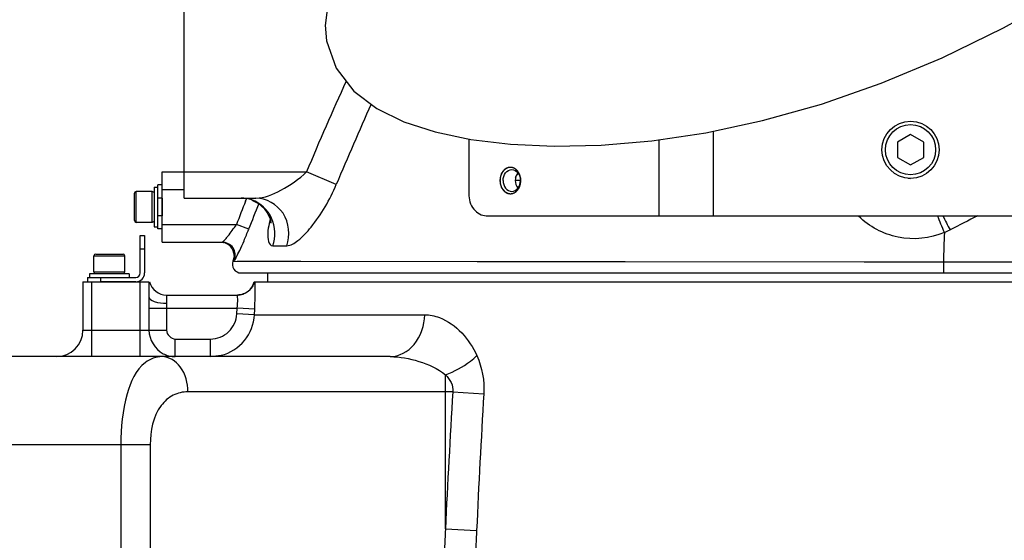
# Model space of a CAD drawing. Header units: millimetres. Extents: x 0 to 11890, y 0 to 8410.
# Tile 71 of 104: x 5706 to 5929, y 4725 to 4844. Entities that reach past the tile are written whole.
import ezdxf

# ---------------------------------------------------------------- set-up
doc = ezdxf.new("R2010")
doc.units = ezdxf.units.MM
doc.header["$LTSCALE"] = 653.95
doc.layers.get('0').update_dxf_attribs({"linetype": 'CONTINUOUS'})
for name, color, linetype in [('304103000010DXF_CONTINUOUS_LINE', 7, 'CONTINUOUS'), ('304103000011DXF_CONTINUOUS_LINE', 7, 'CONTINUOUS'), ('304105000065DXF_CONTINUOUS_LINE', 7, 'CONTINUOUS'), ('304105000067DXF_CONTINUOUS_LINE', 7, 'CONTINUOUS'), ('304105000085DXF_CONTINUOUS_LINE', 7, 'CONTINUOUS'), ('501023000020DXF_CONTINUOUS_LINE', 7, 'CONTINUOUS'), ('501023000084DXF_CONTINUOUS_LINE', 7, 'CONTINUOUS'), ('504001000007DXF_CONTINUOUS_LINE', 7, 'CONTINUOUS'), ('604006000001DXF_CONTINUOUS_LINE', 7, 'CONTINUOUS'), ('604006000004DXF_CONTINUOUS_LINE', 7, 'CONTINUOUS'), ('RB30-1-B-JSZL_DXF_DIMENSION', 7, 'CONTINUOUS'), ('RB30-1-BXIANDXF_CONTINUOUS_LINE', 7, 'CONTINUOUS')]:
    doc.layers.add(name, color=color, linetype=linetype)
doc.styles.get("Standard").update_dxf_attribs({"font": 'txt', "width": 0.7})
doc.dimstyles.new('DIMSTYLE_10', dxfattribs={"dimtxt": 70, "dimasz": 50, "dimexe": 1.5, "dimexo": 0, "dimgap": 1.75, "dimtad": 1, "dimdsep": 46, "dimtxsty": 'Standard', "dimblk": '_FILLED', "dimblk1": '_FILLED', "dimblk2": '_FILLED', "dimcen": 0.09, "dimclrt": 5, "dimazin": 2, "dimtp": 1.2, "dimtm": 1.2, "dimtfac": 1, "dimtofl": 0, "dimtmove": 0, "dimatfit": 3, "dimldrblk": '_FILLED', "dimfxl": 0, "dimtolj": 1, "dimarcsym": 0})
doc.dimstyles.new('DIMSTYLE_4', dxfattribs={"dimtxt": 70, "dimasz": 50, "dimexe": 1.5, "dimexo": 0, "dimgap": 1.75, "dimtad": 0, "dimtih": 1, "dimtoh": 1, "dimdsep": 46, "dimtxsty": 'Standard', "dimblk": '_FILLED', "dimblk1": '_FILLED', "dimblk2": '_FILLED', "dimcen": 0.09, "dimclrt": 5, "dimazin": 2, "dimtp": 0.1, "dimtm": 0.1, "dimtfac": 1, "dimtofl": 0, "dimtmove": 0, "dimatfit": 3, "dimldrblk": '_FILLED', "dimfxl": 0, "dimtolj": 1, "dimarcsym": 0})
doc.dimstyles.new('DIMSTYLE_8', dxfattribs={"dimtxt": 70, "dimasz": 50, "dimexe": 1.5, "dimexo": 0, "dimgap": 1.75, "dimtad": 1, "dimdsep": 46, "dimtxsty": 'Standard', "dimblk": '_FILLED', "dimblk1": '_FILLED', "dimblk2": '_FILLED', "dimcen": 0.09, "dimclrt": 5, "dimazin": 2, "dimtp": 0.8, "dimtm": 0.8, "dimtfac": 1, "dimtofl": 0, "dimtmove": 0, "dimatfit": 3, "dimldrblk": '_FILLED', "dimfxl": 0, "dimtolj": 1, "dimarcsym": 0})
doc.dimstyles.new('DIMSTYLE_9', dxfattribs={"dimtxt": 70, "dimasz": 50, "dimexe": 1.5, "dimexo": 0, "dimgap": 1.75, "dimtad": 1, "dimdsep": 46, "dimtxsty": 'Standard', "dimblk": '_FILLED', "dimblk1": '_FILLED', "dimblk2": '_FILLED', "dimcen": 0.09, "dimclrt": 5, "dimazin": 2, "dimtp": 0.5, "dimtm": 0.5, "dimtfac": 1, "dimtofl": 0, "dimtmove": 0, "dimatfit": 3, "dimldrblk": '_FILLED', "dimfxl": 0, "dimtolj": 1, "dimarcsym": 0})

# ---------------------------------------------------------------- blocks, each defined once
blk = doc.blocks.new('*D10')
at = {"layer": 'RB30-1-B-JSZL_DXF_DIMENSION', "color": 2, "linetype": 'Continuous'}
blk.add_line((5937.98, 4804.16), (5937.98, 6434.96), dxfattribs=at)
blk = doc.blocks.new('_FILLED')
at = {"color": 0, "linetype": 'ByBlock'}
blk.add_solid([(0, 0), (-1, 0.17), (-1, -0.17)], dxfattribs=at)
blk = doc.blocks.new('*D18')
at = {"layer": 'RB30-1-B-JSZL_DXF_DIMENSION', "color": 2, "linetype": 'Continuous'}
for p, q in [((6024.13, 5074.16), (5526.73, 5074.16)), ((5541.73, 5074.16), (5541.73, 4846.66)), ((5541.73, 4619.16), (5541.73, 4846.66)), ((5759.44, 4619.16), (5526.73, 4619.16))]:
    blk.add_line(p, q, dxfattribs=at)
at = {"layer": 'RB30-1-B-JSZL_DXF_DIMENSION', "color": 2, "linetype": 'Continuous', "xscale": 50, "yscale": 50, "zscale": 50}
for p, rotation in [((5541.73, 5074.16), 90), ((5541.73, 4619.16), 270)]:
    blk.add_blockref('_FILLED', p, dxfattribs=dict(at, rotation=rotation))
blk = doc.blocks.new('*D20')
at = {"layer": 'RB30-1-B-JSZL_DXF_DIMENSION', "color": 2, "linetype": 'Continuous'}
for p, q in [((5937.98, 4804.16), (5937.98, 6076.14)), ((6127.98, 5850.16), (6127.98, 6076.14)), ((6032.98, 6061.14), (5735.66, 6061.14)), ((5937.98, 6061.14), (6032.98, 6061.14)), ((6127.98, 6061.14), (6032.98, 6061.14))]:
    blk.add_line(p, q, dxfattribs=at)
at = {"layer": 'RB30-1-B-JSZL_DXF_DIMENSION', "color": 2, "linetype": 'Continuous', "xscale": 50, "yscale": 50, "zscale": 50, "rotation": 180}
blk.add_blockref('_FILLED', (5937.98, 6061.14), dxfattribs=at)
at = {"layer": 'RB30-1-B-JSZL_DXF_DIMENSION', "color": 2, "linetype": 'Continuous', "xscale": 50, "yscale": 50, "zscale": 50}
blk.add_blockref('_FILLED', (6127.98, 6061.14), dxfattribs=at)
blk = doc.blocks.new('*D24')
at = {"layer": 'RB30-1-B-JSZL_DXF_DIMENSION', "color": 2, "linetype": 'Continuous'}
for p, q in [((7104.19, 5958.16), (5344.32, 5958.16)), ((5359.32, 5958.16), (5359.32, 5288.66)), ((5359.32, 4619.16), (5359.32, 5288.66)), ((5759.44, 4619.16), (5344.32, 4619.16))]:
    blk.add_line(p, q, dxfattribs=at)
at = {"layer": 'RB30-1-B-JSZL_DXF_DIMENSION', "color": 2, "linetype": 'Continuous', "xscale": 50, "yscale": 50, "zscale": 50}
for p, rotation in [((5359.32, 5958.16), 90), ((5359.32, 4619.16), 270)]:
    blk.add_blockref('_FILLED', p, dxfattribs=dict(at, rotation=rotation))

msp = doc.modelspace()

# ---------------------------------------------------------------- linework, layer by layer
at = {"layer": '304103000010DXF_CONTINUOUS_LINE', "color": 7, "linetype": 'Continuous'}
for p, q in [((5742.979, 4803.164), (5742.979, 4870.164)), ((5737.979, 4793.164), (5737.979, 4809.164)), ((5737.979, 4809.164), (5742.979, 4809.164)), ((5742.979, 4803.164), (5759.24, 4803.164)), ((5737.979, 4793.164), (5751.607, 4793.164)), ((5751.858, 4793.107), (5751.899, 4793.1)), ((5751.892, 4793.101), (5751.899, 4793.1)), ((5754.111, 4791.164), (5754.136, 4791.164)), ((5754.113, 4789.1), (5754.026, 4788.872)), ((5755.897, 4786.164), (6137.479, 4786.164))]:
    msp.add_line(p, q, dxfattribs=at)
at = {"layer": '304103000010DXF_CONTINUOUS_LINE', "color": 9, "linetype": 'Continuous'}
for p, q in [((5742.979, 4809.164), (5770.762, 4809.164)), ((5777.533, 4806.294), (5770.762, 4809.164)), ((5819.393, 4807.173), (5818.178, 4807.174)), ((5819.441, 4807.172), (5818.185, 4807.174)), ((5737.979, 4805.164), (5742.979, 4805.164)), ((5756.918, 4802.499), (5757.12, 4803.014)), ((5737.979, 4797.164), (5754.837, 4797.164)), ((5757.623, 4796.085), (5754.837, 4797.164)), ((5763.098, 4792.343), (5766.285, 4792.358)), ((5754.026, 4788.872), (5915.426, 4788.714)), ((5754.113, 4789.1), (5754.407, 4789.101)), ((5897.467, 4788.729), (5915.426, 4788.714))]:
    msp.add_line(p, q, dxfattribs=at)
at = {"layer": '304103000010DXF_CONTINUOUS_LINE', "color": 7, "linetype": 'Continuous'}
msp.add_lwpolyline([(5758.355, 4802.723), (5759.892, 4801.923), (5761.139, 4800.828), (5762.008, 4799.608), (5762.491, 4798.489), (5762.669, 4797.71), (5762.689, 4797.499)], dxfattribs=at)
at = {"layer": '304103000010DXF_CONTINUOUS_LINE', "color": 9, "linetype": 'Continuous'}
for points in [[(5755.02, 4788.871), (5757.132, 4788.868), (5760.178, 4788.865)], [(5760.178, 4788.865), (5769.503, 4788.854), (5809.557, 4788.811)], [(5809.557, 4788.811), (5820.058, 4788.801), (5831.279, 4788.79), (5843.173, 4788.778), (5897.467, 4788.729)]]:
    msp.add_lwpolyline(points, dxfattribs=at)
for centre, radius, start, end in [((6752.098, 4393.322), 1065.807, 155.827268, 157.035134), ((6763.681, 4390.024), 1070.406, 156.051087, 157.114533), ((6870.641, 4364.987), 1196.577, 158.553239, 158.827486), ((6870.842, 4364.939), 1193.794, 158.528337, 158.828805), ((5788.436, 4792.08), 26.688, 168.11986, 168.51756), ((5791.84, 4791.352), 30.169, 166.63989, 168.09773), ((5208.207, 4509.985), 762.838, 21.967223, 22.277683), ((6138.237, 4908.282), 248.178, 206.0776, 206.91501), ((5908.631, 4812.143), 18.21, 292.7089, 297.15358)]:
    msp.add_arc(centre, radius, start, end, dxfattribs=at)
at = {"layer": '304103000010DXF_CONTINUOUS_LINE', "color": 7, "linetype": 'Continuous'}
for centre, radius, start, end in [((5751.283, 4790.164), 3, 19.47122, 76.57371), ((5751.284, 4790.16), 3.023, 359.31246, 19.39444)]:
    msp.add_arc(centre, radius, start, end, dxfattribs=at)
at = {"layer": '304103000010DXF_CONTINUOUS_LINE', "color": 9, "linetype": 'Continuous'}
for points, knots in [([(5759.24, 4803.164), (5761.23, 4803.164), (5765.422, 4805.045), (5769.08, 4807.461), (5770.763, 4809.164)], [0, 0, 0, 0, 0.4539461, 1, 1, 1, 1]), ([(5818.619, 4808.487), (5818.662, 4808.539), (5818.751, 4808.637), (5818.848, 4808.726), (5818.898, 4808.768)], [0, 0, 0, 0, 0.5080755, 1, 1, 1, 1]), ([(5818.241, 4807.891), (5818.268, 4807.947), (5818.324, 4808.057), (5818.387, 4808.163), (5818.42, 4808.215)], [0, 0, 0, 0, 0.5058778, 1, 1, 1, 1]), ([(5818.42, 4808.215), (5818.451, 4808.263), (5818.514, 4808.356), (5818.583, 4808.445), (5818.619, 4808.487)], [0, 0, 0, 0, 0.5064329, 1, 1, 1, 1]), ([(5766.285, 4792.358), (5767.205, 4792.362), (5769.336, 4793.789), (5773.407, 4798.187), (5776.069, 4802.828), (5777.533, 4806.294)], [0, 0, 0, 0, 0.1505723, 0.3841916, 1, 1, 1, 1]), ([(5763.098, 4792.343), (5763.806, 4794.307), (5763.691, 4798.917), (5760.278, 4802.083), (5758.352, 4802.753)], [0, 0, 0, 0, 0.5059327, 1, 1, 1, 1]), ([(5766.285, 4792.358), (5767.106, 4794.689), (5766.622, 4800.32), (5761.599, 4803.164), (5759.24, 4803.164)], [0, 0, 0, 0, 0.5116962, 1, 1, 1, 1]), ([(5915.661, 4795.345), (5912.412, 4793.985), (5905.064, 4793.214), (5898.61, 4796.698), (5896.185, 4799.053)], [0, 0, 0, 0, 0.5102388, 1, 1, 1, 1]), ([(5752.348, 4793.864), (5752.539, 4794.083), (5753.416, 4795.146), (5754.227, 4796.263), (5754.837, 4797.164)], [0, 0, 0, 0, 0.2107251, 1, 1, 1, 1]), ([(5754.407, 4789.101), (5754.641, 4789.102), (5754.914, 4790.177), (5755.732, 4791.353), (5756.617, 4793.631), (5757.286, 4795.215), (5757.623, 4796.085)], [0, 0, 0, 0, 0.0912227, 0.3186511, 0.6369948, 1, 1, 1, 1]), ([(5762.282, 4797.393), (5762.14, 4796.692), (5761.809, 4795.233), (5762.051, 4792.339), (5763.098, 4792.343)], [0, 0, 0, 0, 0.4060073, 1, 1, 1, 1]), ([(5751.606, 4793.164), (5751.643, 4793.164), (5751.937, 4793.388), (5752.147, 4793.634), (5752.348, 4793.864)], [0, 0, 0, 0, 0.1081699, 1, 1, 1, 1]), ([(5754.407, 4789.101), (5754.736, 4789.97), (5754.508, 4792.168), (5752.534, 4793.164), (5751.606, 4793.164)], [0, 0, 0, 0, 0.5003332, 1, 1, 1, 1]), ([(5915.426, 4788.714), (5915.405, 4788.129), (5915.562, 4787.538), (5915.39, 4786.164), (5915.664, 4786.164)], [0, 0, 0, 0, 0.6815138, 1, 1, 1, 1])]:
    msp.add_open_spline(points, degree=3, knots=knots, dxfattribs=at)
for points in [[(5758.352, 4802.753), (5757.578, 4803.022), (5756.748, 4803.164), (5755.929, 4803.164)], [(5923.239, 4799.165), (5921.139, 4798.091), (5919.04, 4797.016), (5916.941, 4795.94)], [(5915.661, 4795.345), (5915.582, 4793.134), (5915.503, 4790.924), (5915.426, 4788.714)], [(5915.426, 4788.714), (5924.62, 4788.706), (5933.813, 4788.696), (5943.007, 4788.683)]]:
    msp.add_open_spline(points, degree=3, dxfattribs=at)
at = {"layer": '304103000010DXF_CONTINUOUS_LINE', "color": 7, "linetype": 'Continuous'}
for points, knots in [([(5751.899, 4793.1), (5751.899, 4793.087), (5751.813, 4793.139), (5751.781, 4793.126), (5751.74, 4793.135)], [0, 0, 0, 0, 0.2343101, 1, 1, 1, 1]), ([(5751.823, 4793.114), (5751.837, 4793.111), (5751.86, 4793.107), (5751.883, 4793.103), (5751.892, 4793.101)], [0, 0, 0, 0, 0.623089, 1, 1, 1, 1]), ([(5754.026, 4788.872), (5753.81, 4788.302), (5753.966, 4786.85), (5755.271, 4786.164), (5755.897, 4786.164)], [0, 0, 0, 0, 0.4934688, 1, 1, 1, 1])]:
    msp.add_open_spline(points, degree=3, knots=knots, dxfattribs=at)
msp.add_open_spline([(5754.136, 4791.164), (5754.365, 4790.515), (5754.356, 4789.744), (5754.113, 4789.1)], degree=3, dxfattribs=at)
at = {"layer": '304103000011DXF_CONTINUOUS_LINE', "color": 7, "linetype": 'Continuous'}
for p, q in [((5719.979, 4784.164), (5719.979, 4773.164)), ((5719.979, 4784.164), (5734.979, 4784.164)), ((5734.979, 4784.164), (5734.979, 4780.762)), ((5758.899, 4784.164), (6116.979, 4784.164)), ((5761.979, 4784.164), (5761.979, 4786.164)), ((5738.979, 4781.164), (5755.07, 4781.164)), ((5789.79, 4767.164), (5642.979, 4767.164)), ((5748.933, 4767.164), (5751.372, 4767.465))]:
    msp.add_line(p, q, dxfattribs=at)
at = {"layer": '304103000011DXF_CONTINUOUS_LINE', "color": 9, "linetype": 'Continuous'}
for p, q in [((5721.979, 4767.164), (5721.979, 4784.164)), ((5732.979, 4767.164), (5732.979, 4784.164)), ((5738.979, 4781.164), (5738.979, 4779.277)), ((5734.973, 4778.164), (5734.973, 4773.164)), ((5734.973, 4778.164), (5755, 4778.164)), ((5738.959, 4778.164), (5738.959, 4773.164)), ((5754.936, 4776.868), (5755, 4778.164)), ((5758.988, 4777.965), (5755, 4778.164)), ((5758.924, 4776.671), (5758.988, 4777.965)), ((5758.924, 4776.671), (5754.936, 4776.868)), ((5758.924, 4776.671), (5797.606, 4776.671)), ((5719.979, 4773.164), (5738.959, 4773.164)), ((5740.964, 4767.164), (5740.964, 4771.164)), ((5740.964, 4771.164), (5748.933, 4771.164)), ((5748.933, 4767.164), (5748.933, 4771.164)), ((5802.319, 4728.019), (5802.319, 4763.032)), ((5803.998, 4759.164), (5743.797, 4759.164)), ((5803.998, 4759.164), (5811.036, 4758.731)), ((5735.268, 4747.164), (5642.979, 4747.164)), ((5728.563, 4747.164), (5728.563, 4647.164)), ((5735.268, 4747.164), (5735.268, 4661.949)), ((5802.319, 4728.019), (5809.403, 4727.69))]:
    msp.add_line(p, q, dxfattribs=at)
at = {"layer": '304103000011DXF_CONTINUOUS_LINE', "color": 7, "linetype": 'Continuous'}
for centre, radius, start, end in [((5738.979, 4785.164), 4, 194.47751, 270), ((5755.026, 4785.164), 4, 270, 345.52249), ((5713.979, 4773.164), 6, 270, 360)]:
    msp.add_arc(centre, radius, start, end, dxfattribs=at)
at = {"layer": '304103000011DXF_CONTINUOUS_LINE', "color": 9, "linetype": 'Continuous'}
for centre, radius, start, end in [((5740.967, 4773.161), 5.997, 242.56356, 255.49511), ((5740.967, 4773.183), 6.019, 255.54266, 269.96558), ((7883.953, 4631.39), 2083.875, 176.48469, 177.342253), ((7939.801, 4631.208), 2132.581, 176.571817, 177.406951), ((7542.786, 4635.65), 1742.917, 176.962073, 177.175635), ((7845.253, 4635.459), 2037.938, 177.406059, 177.588033)]:
    msp.add_arc(centre, radius, start, end, dxfattribs=at)
for points in [[(5758.942, 4784.164), (5758.733, 4783.357), (5758.238, 4782.585), (5757.591, 4782.059)], [(5734.979, 4780.762), (5734.979, 4779.896), (5734.973, 4779.03), (5734.973, 4778.164)], [(5738.979, 4779.277), (5738.979, 4778.906), (5738.959, 4778.535), (5738.959, 4778.164)], [(5734.973, 4773.164), (5734.973, 4771.087), (5736.361, 4768.795), (5738.203, 4767.838)], [(5738.959, 4773.164), (5738.959, 4772.22), (5740.02, 4771.164), (5740.964, 4771.164)], [(5809.459, 4767.405), (5810.666, 4764.726), (5811.212, 4761.665), (5811.036, 4758.731)], [(5802.319, 4763.032), (5803.346, 4762.072), (5804.189, 4760.556), (5803.998, 4759.164)]]:
    msp.add_open_spline(points, degree=3, dxfattribs=at)
for points, knots in [([(5758.988, 4777.965), (5759.019, 4778.588), (5759.104, 4780.653), (5759.152, 4782.721), (5759.119, 4784.164)], [0, 0, 0, 0, 0.301826, 1, 1, 1, 1]), ([(5734.979, 4780.762), (5734.979, 4780.237), (5736.701, 4779.354), (5738.026, 4779.277), (5738.979, 4779.277)], [0, 0, 0, 0, 0.3547221, 1, 1, 1, 1]), ([(5755, 4778.164), (5755.082, 4778.867), (5755.223, 4779.92), (5755.081, 4780.701), (5755.148, 4781.163), (5755.07, 4781.164)], [0, 0, 0, 0, 0.7058994, 0.9221149, 1, 1, 1, 1]), ([(5748.933, 4771.164), (5750.42, 4771.164), (5753.509, 4772.359), (5754.862, 4775.384), (5754.936, 4776.868)], [0, 0, 0, 0, 0.5001881, 1, 1, 1, 1]), ([(5751.372, 4767.466), (5753.399, 4767.974), (5757.225, 4770.365), (5758.821, 4774.584), (5758.924, 4776.671)], [0, 0, 0, 0, 0.5000911, 1, 1, 1, 1]), ([(5789.79, 4767.164), (5791.81, 4767.164), (5796.199, 4769.71), (5797.514, 4774.283), (5797.606, 4776.671)], [0, 0, 0, 0, 0.4579655, 1, 1, 1, 1]), ([(5797.606, 4776.671), (5798.738, 4776.671), (5803.915, 4775.591), (5807.796, 4771.089), (5809.459, 4767.405)], [0, 0, 0, 0, 0.2187404, 1, 1, 1, 1]), ([(5737.945, 4767.164), (5736.609, 4767.164), (5732.488, 4765.511), (5729.225, 4757.552), (5728.563, 4751.047), (5728.563, 4747.164)], [0, 0, 0, 0, 0.1680054, 0.5118607, 1, 1, 1, 1]), ([(5743.797, 4759.164), (5743.797, 4761.134), (5742.98, 4764.847), (5739.53, 4767.164), (5737.945, 4767.164)], [0, 0, 0, 0, 0.5541557, 1, 1, 1, 1]), ([(5789.79, 4767.164), (5791.977, 4767.164), (5796.396, 4766.329), (5800.578, 4764.476), (5802.319, 4763.032)], [0, 0, 0, 0, 0.4916004, 1, 1, 1, 1]), ([(5802.319, 4763.032), (5804.346, 4763.771), (5806.876, 4765.113), (5809.003, 4766.948), (5809.459, 4767.405)], [0, 0, 0, 0, 0.7697276, 1, 1, 1, 1]), ([(5743.797, 4759.164), (5742.665, 4759.164), (5740.26, 4758.669), (5736.113, 4754.866), (5735.268, 4750.235), (5735.268, 4747.164)], [0, 0, 0, 0, 0.2091309, 0.4327827, 1, 1, 1, 1])]:
    msp.add_open_spline(points, degree=3, knots=knots, dxfattribs=at)
at = {"layer": '304103000011DXF_CONTINUOUS_LINE', "color": 7, "linetype": 'Continuous'}
msp.add_open_spline([(5757.591, 4782.059), (5756.899, 4781.496), (5755.962, 4781.164), (5755.07, 4781.164)], degree=3, dxfattribs=at)
at = {"layer": '304105000065DXF_CONTINUOUS_LINE', "color": 7, "linetype": 'Continuous'}
for p, q in [((5732.979, 4786.164), (5732.979, 4794.664)), ((5732.979, 4794.664), (5733.979, 4794.664)), ((5733.979, 4794.664), (5733.979, 4786.164)), ((5720.979, 4785.164), (5720.979, 4784.164)), ((5720.979, 4785.164), (5731.979, 4785.164)), ((5731.979, 4784.164), (5723.979, 4784.164))]:
    msp.add_line(p, q, dxfattribs=at)
at = {"layer": '304105000065DXF_CONTINUOUS_LINE', "color": 9, "linetype": 'Continuous'}
for p, q in [((5732.979, 4791.664), (5733.979, 4791.664)), ((5723.979, 4785.164), (5723.979, 4784.164))]:
    msp.add_line(p, q, dxfattribs=at)
at = {"layer": '304105000065DXF_CONTINUOUS_LINE', "color": 7, "linetype": 'Continuous'}
for radius in [2, 1]:
    msp.add_arc((5731.979, 4786.164), radius, 270, 360, dxfattribs=at)
at = {"layer": '304105000067DXF_CONTINUOUS_LINE', "color": 7, "linetype": 'Continuous'}
for p, q in [((5736.979, 4796.164), (5736.979, 4806.164)), ((5737.979, 4806.164), (5736.979, 4806.164)), ((5737.979, 4803.164), (5737.979, 4799.164)), ((5737.979, 4796.164), (5736.979, 4796.164))]:
    msp.add_line(p, q, dxfattribs=at)
at = {"layer": '304105000067DXF_CONTINUOUS_LINE', "color": 9, "linetype": 'Continuous'}
for p, q in [((5737.979, 4803.164), (5736.979, 4803.164)), ((5737.979, 4799.164), (5736.979, 4799.164))]:
    msp.add_line(p, q, dxfattribs=at)
at = {"layer": '304105000085DXF_CONTINUOUS_LINE', "color": 9, "linetype": 'Continuous'}
for p, q in [((5863.144, 4818.353), (5863.144, 4799.164)), ((5850.831, 4816.406), (5850.831, 4799.164))]:
    msp.add_line(p, q, dxfattribs=at)
at = {"layer": '304105000085DXF_CONTINUOUS_LINE', "color": 7, "linetype": 'Continuous'}
for p, q in [((5807.621, 4816.613), (5807.621, 4804.164)), ((5811.561, 4799.164), (6014.979, 4799.164))]:
    msp.add_line(p, q, dxfattribs=at)
at = {"layer": '304105000085DXF_CONTINUOUS_LINE', "color": 2, "linetype": 'Continuous'}
for points in [[(5819.441, 4807.164), (5819.437, 4807.212), (5819.429, 4807.309), (5819.42, 4807.431), (5819.413, 4807.528), (5819.407, 4807.601), (5819.402, 4807.661), (5819.399, 4807.704), (5819.397, 4807.728), (5819.396, 4807.747), (5819.391, 4807.764), (5819.386, 4807.787), (5819.376, 4807.828), (5819.357, 4807.91), (5819.335, 4808.003), (5819.312, 4808.097), (5819.296, 4808.167), (5819.282, 4808.225), (5819.272, 4808.266), (5819.266, 4808.289), (5819.263, 4808.307), (5819.255, 4808.323), (5819.247, 4808.345), (5819.231, 4808.382), (5819.208, 4808.436), (5819.181, 4808.501), (5819.154, 4808.565), (5819.127, 4808.63), (5819.1, 4808.695), (5819.077, 4808.748), (5819.062, 4808.786), (5819.052, 4808.808), (5819.046, 4808.824), (5819.036, 4808.838), (5819.024, 4808.858), (5819.002, 4808.891), (5818.971, 4808.939), (5818.934, 4808.997), (5818.897, 4809.054), (5818.86, 4809.112), (5818.823, 4809.17), (5818.792, 4809.218), (5818.77, 4809.251), (5818.757, 4809.27), (5818.749, 4809.286), (5818.737, 4809.296), (5818.722, 4809.312), (5818.696, 4809.339), (5818.659, 4809.378), (5818.615, 4809.424), (5818.57, 4809.471), (5818.525, 4809.517), (5818.481, 4809.564), (5818.444, 4809.602), (5818.418, 4809.63), (5818.403, 4809.645), (5818.392, 4809.657), (5818.379, 4809.665), (5818.362, 4809.677), (5818.332, 4809.697), (5818.29, 4809.726), (5818.239, 4809.76), (5818.188, 4809.795), (5818.138, 4809.83), (5818.087, 4809.864), (5818.044, 4809.893), (5818.015, 4809.913), (5817.998, 4809.924), (5817.985, 4809.934), (5817.971, 4809.938), (5817.953, 4809.946), (5817.921, 4809.958), (5817.875, 4809.976), (5817.82, 4809.997), (5817.765, 4810.019), (5817.709, 4810.04), (5817.654, 4810.062), (5817.608, 4810.079), (5817.576, 4810.092), (5817.558, 4810.099), (5817.544, 4810.105), (5817.529, 4810.106), (5817.51, 4810.109), (5817.476, 4810.113), (5817.427, 4810.119), (5817.369, 4810.127), (5817.31, 4810.134), (5817.252, 4810.141), (5817.193, 4810.149), (5817.145, 4810.155), (5817.111, 4810.159), (5817.091, 4810.162), (5817.077, 4810.165), (5817.062, 4810.162), (5817.043, 4810.16), (5817.01, 4810.155), (5816.962, 4810.149), (5816.904, 4810.142), (5816.847, 4810.135), (5816.79, 4810.128), (5816.732, 4810.121), (5816.684, 4810.115), (5816.651, 4810.111), (5816.632, 4810.108), (5816.617, 4810.108), (5816.604, 4810.101), (5816.585, 4810.094), (5816.553, 4810.082), (5816.507, 4810.064), (5816.452, 4810.043), (5816.397, 4810.022), (5816.341, 4810.001), (5816.286, 4809.98), (5816.24, 4809.962), (5816.208, 4809.95), (5816.19, 4809.942), (5816.175, 4809.938), (5816.163, 4809.928), (5816.146, 4809.917), (5816.116, 4809.897), (5816.074, 4809.869), (5816.023, 4809.834), (5815.972, 4809.8), (5815.921, 4809.765), (5815.87, 4809.731), (5815.828, 4809.702), (5815.798, 4809.683), (5815.781, 4809.671), (5815.768, 4809.663), (5815.757, 4809.65), (5815.742, 4809.635), (5815.715, 4809.607), (5815.678, 4809.568), (5815.632, 4809.521), (5815.587, 4809.474), (5815.541, 4809.427), (5815.496, 4809.379), (5815.458, 4809.34), (5815.431, 4809.313), (5815.417, 4809.297), (5815.404, 4809.286), (5815.396, 4809.271), (5815.384, 4809.252), (5815.362, 4809.219), (5815.332, 4809.172), (5815.295, 4809.115), (5815.259, 4809.059), (5815.222, 4809.002), (5815.185, 4808.946), (5815.155, 4808.898), (5815.133, 4808.866), (5815.122, 4808.847), (5815.112, 4808.833), (5815.106, 4808.816), (5815.096, 4808.795), (5815.08, 4808.757), (5815.058, 4808.704), (5815.03, 4808.639), (5815.003, 4808.575), (5814.976, 4808.51), (5814.949, 4808.446), (5814.926, 4808.392), (5814.91, 4808.354), (5814.901, 4808.333), (5814.893, 4808.317), (5814.89, 4808.299), (5814.884, 4808.276), (5814.875, 4808.235), (5814.86, 4808.177), (5814.844, 4808.107), (5814.827, 4808.037), (5814.81, 4807.967), (5814.793, 4807.897), (5814.779, 4807.838), (5814.769, 4807.797), (5814.764, 4807.774), (5814.758, 4807.757), (5814.758, 4807.738), (5814.756, 4807.713), (5814.753, 4807.67), (5814.748, 4807.608), (5814.742, 4807.534), (5814.734, 4807.435), (5814.724, 4807.312), (5814.717, 4807.213), (5814.713, 4807.164)], [(5814.713, 4807.164), (5814.716, 4807.115), (5814.724, 4807.018), (5814.733, 4806.897), (5814.741, 4806.799), (5814.746, 4806.727), (5814.751, 4806.666), (5814.754, 4806.623), (5814.756, 4806.599), (5814.757, 4806.581), (5814.762, 4806.563), (5814.767, 4806.54), (5814.777, 4806.499), (5814.796, 4806.417), (5814.819, 4806.324), (5814.841, 4806.231), (5814.858, 4806.161), (5814.872, 4806.102), (5814.881, 4806.061), (5814.887, 4806.038), (5814.89, 4806.02), (5814.898, 4806.004), (5814.907, 4805.983), (5814.923, 4805.945), (5814.945, 4805.891), (5814.972, 4805.827), (5814.999, 4805.762), (5815.026, 4805.697), (5815.053, 4805.633), (5815.076, 4805.579), (5815.092, 4805.541), (5815.101, 4805.52), (5815.107, 4805.503), (5815.117, 4805.489), (5815.129, 4805.47), (5815.151, 4805.436), (5815.182, 4805.388), (5815.219, 4805.331), (5815.256, 4805.273), (5815.294, 4805.215), (5815.331, 4805.158), (5815.362, 4805.11), (5815.383, 4805.076), (5815.396, 4805.057), (5815.405, 4805.042), (5815.416, 4805.031), (5815.431, 4805.015), (5815.457, 4804.988), (5815.494, 4804.949), (5815.539, 4804.903), (5815.583, 4804.857), (5815.628, 4804.81), (5815.672, 4804.764), (5815.71, 4804.725), (5815.735, 4804.698), (5815.751, 4804.683), (5815.761, 4804.67), (5815.774, 4804.662), (5815.791, 4804.65), (5815.821, 4804.63), (5815.863, 4804.601), (5815.914, 4804.567), (5815.965, 4804.532), (5816.016, 4804.498), (5816.067, 4804.463), (5816.109, 4804.434), (5816.138, 4804.414), (5816.156, 4804.403), (5816.168, 4804.393), (5816.182, 4804.389), (5816.2, 4804.381), (5816.233, 4804.369), (5816.278, 4804.351), (5816.334, 4804.33), (5816.389, 4804.308), (5816.444, 4804.287), (5816.499, 4804.266), (5816.545, 4804.248), (5816.577, 4804.235), (5816.596, 4804.228), (5816.609, 4804.222), (5816.624, 4804.221), (5816.643, 4804.218), (5816.678, 4804.214), (5816.726, 4804.208), (5816.785, 4804.201), (5816.843, 4804.193), (5816.901, 4804.186), (5816.96, 4804.178), (5817.009, 4804.172), (5817.043, 4804.168), (5817.062, 4804.166), (5817.077, 4804.163), (5817.091, 4804.166), (5817.11, 4804.168), (5817.144, 4804.172), (5817.191, 4804.178), (5817.249, 4804.185), (5817.306, 4804.192), (5817.364, 4804.199), (5817.421, 4804.206), (5817.469, 4804.213), (5817.502, 4804.216), (5817.521, 4804.219), (5817.536, 4804.22), (5817.55, 4804.226), (5817.568, 4804.233), (5817.6, 4804.246), (5817.646, 4804.263), (5817.701, 4804.284), (5817.757, 4804.305), (5817.812, 4804.327), (5817.867, 4804.348), (5817.913, 4804.365), (5817.945, 4804.378), (5817.964, 4804.385), (5817.978, 4804.389), (5817.99, 4804.399), (5818.007, 4804.41), (5818.037, 4804.43), (5818.079, 4804.459), (5818.13, 4804.493), (5818.181, 4804.527), (5818.232, 4804.562), (5818.283, 4804.596), (5818.325, 4804.625), (5818.355, 4804.645), (5818.372, 4804.657), (5818.385, 4804.664), (5818.396, 4804.677), (5818.411, 4804.692), (5818.438, 4804.72), (5818.476, 4804.759), (5818.521, 4804.806), (5818.567, 4804.854), (5818.612, 4804.901), (5818.657, 4804.948), (5818.695, 4804.987), (5818.722, 4805.015), (5818.737, 4805.031), (5818.749, 4805.042), (5818.757, 4805.057), (5818.77, 4805.075), (5818.791, 4805.108), (5818.822, 4805.155), (5818.858, 4805.212), (5818.895, 4805.269), (5818.931, 4805.325), (5818.968, 4805.382), (5818.998, 4805.429), (5819.02, 4805.462), (5819.032, 4805.481), (5819.042, 4805.494), (5819.048, 4805.511), (5819.057, 4805.532), (5819.073, 4805.57), (5819.096, 4805.624), (5819.123, 4805.688), (5819.15, 4805.753), (5819.177, 4805.817), (5819.205, 4805.882), (5819.227, 4805.936), (5819.243, 4805.973), (5819.252, 4805.995), (5819.26, 4806.01), (5819.263, 4806.028), (5819.269, 4806.052), (5819.279, 4806.092), (5819.293, 4806.151), (5819.31, 4806.221), (5819.327, 4806.291), (5819.343, 4806.361), (5819.36, 4806.431), (5819.374, 4806.489), (5819.384, 4806.53), (5819.39, 4806.553), (5819.395, 4806.57), (5819.395, 4806.589), (5819.398, 4806.614), (5819.401, 4806.657), (5819.406, 4806.719), (5819.412, 4806.793), (5819.419, 4806.892), (5819.429, 4807.015), (5819.437, 4807.114), (5819.441, 4807.164)]]:
    msp.add_open_spline(points, degree=3, knots=[0, 0, 0, 0, 0.015625, 0.03125, 0.0390625, 0.046875, 0.0546875, 0.0585938, 0.0605469, 0.0625, 0.0644531, 0.0664062, 0.0703125, 0.078125, 0.09375, 0.1015625, 0.109375, 0.1171875, 0.1210938, 0.1230469, 0.125, 0.1269531, 0.1289062, 0.1328125, 0.140625, 0.1484375, 0.15625, 0.1640625, 0.171875, 0.1796875, 0.1835938, 0.1855469, 0.1875, 0.1894531, 0.1914062, 0.1953125, 0.203125, 0.2109375, 0.21875, 0.2265625, 0.234375, 0.2421875, 0.2460938, 0.2480469, 0.25, 0.2519531, 0.2539062, 0.2578125, 0.265625, 0.2734375, 0.28125, 0.2890625, 0.296875, 0.3046875, 0.3085938, 0.3105469, 0.3125, 0.3144531, 0.3164062, 0.3203125, 0.328125, 0.3359375, 0.34375, 0.3515625, 0.359375, 0.3671875, 0.3710938, 0.3730469, 0.375, 0.3769531, 0.3789062, 0.3828125, 0.390625, 0.3984375, 0.40625, 0.4140625, 0.421875, 0.4296875, 0.4335938, 0.4355469, 0.4375, 0.4394531, 0.4414062, 0.4453125, 0.453125, 0.4609375, 0.46875, 0.4765625, 0.484375, 0.4921875, 0.4960938, 0.4980469, 0.5, 0.5019531, 0.5039062, 0.5078125, 0.515625, 0.5234375, 0.53125, 0.5390625, 0.546875, 0.5546875, 0.5585938, 0.5605469, 0.5625, 0.5644531, 0.5664062, 0.5703125, 0.578125, 0.5859375, 0.59375, 0.6015625, 0.609375, 0.6171875, 0.6210938, 0.6230469, 0.625, 0.6269531, 0.6289062, 0.6328125, 0.640625, 0.6484375, 0.65625, 0.6640625, 0.671875, 0.6796875, 0.6835938, 0.6855469, 0.6875, 0.6894531, 0.6914062, 0.6953125, 0.703125, 0.7109375, 0.71875, 0.7265625, 0.734375, 0.7421875, 0.7460938, 0.7480469, 0.75, 0.7519531, 0.7539062, 0.7578125, 0.765625, 0.7734375, 0.78125, 0.7890625, 0.796875, 0.8046875, 0.8085938, 0.8105469, 0.8125, 0.8144531, 0.8164062, 0.8203125, 0.828125, 0.8359375, 0.84375, 0.8515625, 0.859375, 0.8671875, 0.8710938, 0.8730469, 0.875, 0.8769531, 0.8789062, 0.8828125, 0.890625, 0.8984375, 0.90625, 0.9140625, 0.921875, 0.9296875, 0.9335938, 0.9355469, 0.9375, 0.9394531, 0.9414062, 0.9453125, 0.953125, 0.9609375, 0.96875, 0.984375, 1, 1, 1, 1], dxfattribs=at)
at = {"layer": '304105000085DXF_CONTINUOUS_LINE', "color": 7, "linetype": 'Continuous'}
for points, knots in [([(5817.077, 4810.164), (5816.447, 4810.164), (5815.082, 4809.349), (5814.713, 4807.907), (5814.713, 4807.164)], [0, 0, 0, 0, 0.4583867, 1, 1, 1, 1]), ([(5815.414, 4807.164), (5815.414, 4807.783), (5815.723, 4808.984), (5816.86, 4809.664), (5817.384, 4809.664)], [0, 0, 0, 0, 0.5416166, 1, 1, 1, 1]), ([(5817.384, 4809.664), (5817.909, 4809.664), (5819.046, 4808.984), (5819.355, 4807.783), (5819.355, 4807.164)], [0, 0, 0, 0, 0.4583834, 1, 1, 1, 1]), ([(5819.441, 4807.164), (5819.441, 4807.475), (5819.318, 4808.591), (5818.563, 4809.705), (5817.807, 4810.017)], [0, 0, 0, 0, 0.2758713, 1, 1, 1, 1]), ([(5814.713, 4807.164), (5814.713, 4806.42), (5815.082, 4804.979), (5816.447, 4804.164), (5817.077, 4804.164)], [0, 0, 0, 0, 0.5416133, 1, 1, 1, 1]), ([(5815.414, 4807.164), (5815.414, 4806.544), (5815.723, 4805.343), (5816.86, 4804.664), (5817.384, 4804.664)], [0, 0, 0, 0, 0.5416166, 1, 1, 1, 1]), ([(5817.384, 4804.664), (5817.909, 4804.664), (5819.046, 4805.343), (5819.355, 4806.544), (5819.355, 4807.164)], [0, 0, 0, 0, 0.4583834, 1, 1, 1, 1]), ([(5817.807, 4804.31), (5818.049, 4804.41), (5819.015, 4805.047), (5819.441, 4806.292), (5819.441, 4807.164)], [0, 0, 0, 0, 0.230807, 1, 1, 1, 1]), ([(5807.621, 4804.164), (5807.621, 4802.924), (5808.237, 4800.522), (5810.511, 4799.164), (5811.561, 4799.164)], [0, 0, 0, 0, 0.5416232, 1, 1, 1, 1])]:
    msp.add_open_spline(points, degree=3, knots=knots, dxfattribs=at)
for points in [[(5817.807, 4810.017), (5817.578, 4810.111), (5817.325, 4810.164), (5817.077, 4810.164)], [(5818.755, 4808.922), (5818.376, 4808.436), (5818.185, 4807.78), (5818.185, 4807.164)], [(5818.185, 4807.164), (5818.185, 4806.548), (5818.376, 4805.891), (5818.755, 4805.405)], [(5817.077, 4804.164), (5817.325, 4804.164), (5817.578, 4804.216), (5817.807, 4804.31)]]:
    msp.add_open_spline(points, degree=3, dxfattribs=at)
at = {"layer": '501023000020DXF_CONTINUOUS_LINE', "color": 9, "linetype": 'Continuous'}
for p, q in [((5732.079, 4797.664), (5732.079, 4804.664)), ((5722.479, 4790.064), (5729.479, 4790.064))]:
    msp.add_line(p, q, dxfattribs=at)
at = {"layer": '501023000020DXF_CONTINUOUS_LINE', "color": 7, "linetype": 'Continuous'}
for p, q in [((5735.679, 4804.664), (5732.079, 4804.664)), ((5735.679, 4797.664), (5735.679, 4804.664)), ((5731.679, 4798.064), (5731.679, 4804.264)), ((5735.679, 4797.664), (5732.079, 4797.664)), ((5722.479, 4786.464), (5722.479, 4790.064)), ((5722.879, 4790.464), (5729.079, 4790.464)), ((5729.479, 4786.464), (5729.479, 4790.064)), ((5722.479, 4786.464), (5729.479, 4786.464))]:
    msp.add_line(p, q, dxfattribs=at)
for centre, start, end in [((5732.079, 4804.264), 90, 180), ((5732.079, 4798.064), 180, 270), ((5722.879, 4790.064), 90, 180), ((5729.079, 4790.064), 0, 90)]:
    msp.add_arc(centre, 0.4, start, end, dxfattribs=at)
at = {"layer": '501023000084DXF_CONTINUOUS_LINE', "color": 7, "linetype": 'Continuous'}
for p, q in [((5907.979, 4817.628), (5904.979, 4815.896)), ((5904.979, 4815.896), (5904.979, 4812.432)), ((5910.979, 4815.896), (5907.979, 4817.628)), ((5910.979, 4812.432), (5910.979, 4815.896)), ((5904.979, 4812.432), (5907.979, 4810.7)), ((5907.979, 4810.7), (5910.979, 4812.432))]:
    msp.add_line(p, q, dxfattribs=at)
msp.add_circle((5907.979, 4814.164), 6.5, dxfattribs=at)
at = {"layer": '501023000084DXF_CONTINUOUS_LINE', "color": 9, "linetype": 'Continuous'}
msp.add_circle((5907.979, 4814.164), 5.7, dxfattribs=at)
at = {"layer": '504001000007DXF_CONTINUOUS_LINE', "color": 7, "linetype": 'Continuous'}
for p, q in [((5736.179, 4805.664), (5736.179, 4796.664)), ((5736.179, 4805.664), (5736.979, 4805.664)), ((5736.179, 4796.664), (5736.979, 4796.664)), ((5721.479, 4785.964), (5721.479, 4785.164)), ((5730.479, 4785.964), (5721.479, 4785.964)), ((5730.479, 4785.964), (5730.479, 4785.164))]:
    msp.add_line(p, q, dxfattribs=at)
at = {"layer": '604006000001DXF_CONTINUOUS_LINE', "color": 7, "linetype": 'Continuous'}
for p, q in [((5735.73, 4804.664), (5735.679, 4804.56)), ((5735.73, 4797.664), (5735.73, 4804.664)), ((5736.179, 4804.445), (5735.73, 4804.664)), ((5735.73, 4797.664), (5735.679, 4797.767)), ((5736.179, 4797.882), (5735.73, 4797.664)), ((5722.479, 4786.413), (5722.583, 4786.464)), ((5722.698, 4785.964), (5722.479, 4786.413)), ((5722.479, 4786.413), (5729.479, 4786.413)), ((5729.261, 4785.964), (5729.479, 4786.413)), ((5729.479, 4786.413), (5729.376, 4786.464))]:
    msp.add_line(p, q, dxfattribs=at)
at = {"layer": '604006000004DXF_CONTINUOUS_LINE', "color": 7, "linetype": 'Continuous'}
msp.add_arc((5907.979, 4814.164), 6.5, 264.64857, 270, dxfattribs=at)
at = {"layer": 'RB30-1-BXIANDXF_CONTINUOUS_LINE', "color": 7, "linetype": 'Continuous'}
for points in [[(5838.803, 4870.716), (5836.436, 4870.641), (5825.24, 4869.875), (5814.523, 4868.647), (5804.546, 4866.868), (5795.641, 4864.435), (5788.25, 4861.312), (5782.286, 4857.25), (5777.851, 4852.015), (5775.442, 4845.971), (5775.029, 4842.406)], [(5887.725, 4824.533), (5901.334, 4829.308), (5915.13, 4835.067), (5929.119, 4841.862), (5943.307, 4849.804), (5957.653, 4859.135), (5971.671, 4869.867)], [(5775.03, 4842.46), (5775.291, 4838.882), (5777.476, 4832.695), (5781.504, 4827.499), (5786.76, 4823.52), (5792.895, 4820.531), (5799.979, 4818.229), (5808.106, 4816.51), (5817.12, 4815.42), (5826.984, 4814.964), (5837.704, 4815.185), (5849.234, 4816.168), (5861.501, 4818), (5874.376, 4820.769), (5887.725, 4824.533)]]:
    msp.add_lwpolyline(points, dxfattribs=at)

# ---------------------------------------------------------------- dimensions: what is measured, and where the dimension line sits
at = {"layer": 'RB30-1-B-JSZL_DXF_DIMENSION', "color": 2, "linetype": 'Continuous'}
dim = msp.add_ordinate_dim(feature_location=(5937.979482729, 4804.163652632), offset=(0, 1630.793301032), dtype=1, origin=(5937.979482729, 4804.163652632), dimstyle='DIMSTYLE_4', override={"dimgap": 17.500236, "dimtad": 1, "dimtih": 0, "dimtoh": 0}, dxfattribs=at)
dim.commit()
dim.dimension.update_dxf_attribs({"geometry": '*D10', "text_midpoint": (5920.479482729, 6469.956953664)})
dim = msp.add_linear_dim(base=(6127.979, 6061.136), p1=(5937.979, 4804.164), p2=(6127.979, 5850.164), dimstyle='DIMSTYLE_9', dxfattribs=at)
dim.commit()
dim.dimension.update_dxf_attribs({"geometry": '*D20', "text_midpoint": (5735.662, 6061.136), "dimtype": 160})
for base, p1, p2, angle, dimstyle, picture, middle in [((5359.323, 4619.164), (7104.189, 5958.164), (5759.443, 4619.164), 270, 'DIMSTYLE_10', '*D24', (5359.323, 5190.664)), ((5541.729, 5074.164), (5759.443, 4619.164), (6024.132, 5074.164), 90, 'DIMSTYLE_8', '*D18', (5541.729, 4773.164))]:
    dim = msp.add_linear_dim(base=base, p1=p1, p2=p2, angle=angle, dimstyle=dimstyle, dxfattribs=at)
    dim.commit()
    dim.dimension.update_dxf_attribs({"geometry": picture, "text_midpoint": middle, "dimtype": 160})

doc.saveas('drawing.dxf')
